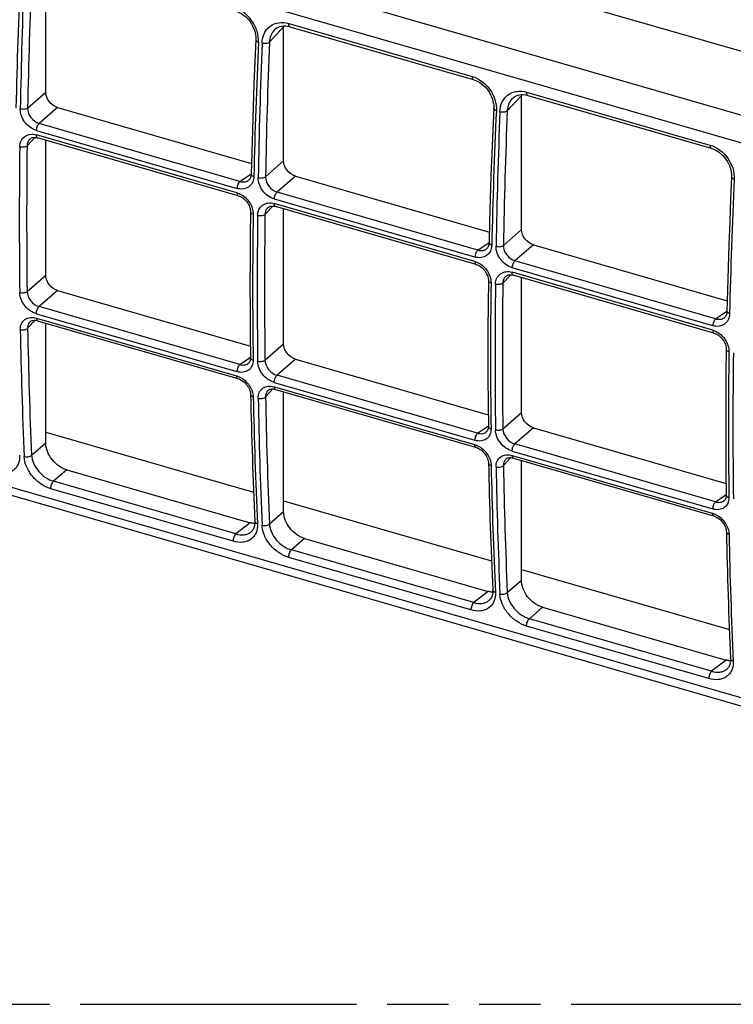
# Model space of a CAD drawing. Header units: millimetres. Extents: x 0 to 210, y 0 to 297.
# Tile 16 of 20: x 95 to 117, y 208 to 239. Entities that reach past the tile are written whole.
import ezdxf

# ---------------------------------------------------------------- set-up
doc = ezdxf.new("R2010")
doc.units = ezdxf.units.MM
doc.header["$LTSCALE"] = 19.36
doc.linetypes.add('PHANTOM', pattern=[0.8, 0.45, -0.05, 0.1, -0.05, 0.1, -0.05])
doc.layers.get('0').update_dxf_attribs({"linetype": 'CONTINUOUS'})
doc.layers.add('DEFAULT_3', color=7, linetype='PHANTOM')

msp = doc.modelspace()

# ---------------------------------------------------------------- linework, layer by layer
at = {"color": 7, "linetype": 'CONTINUOUS'}
for p, q in [((141.1643, 230.8957), (59.7523, 254.3973)), ((95.5028, 236.4602), (95.5028, 240.6869)), ((102.709, 238.4132), (102.7079, 238.412)), ((103.0083, 234.2935), (103.0083, 238.5202)), ((103.207, 238.5248), (108.9929, 236.8546)), ((110.2145, 236.2465), (110.2134, 236.2453)), ((110.5138, 232.1269), (110.5138, 236.3536)), ((110.7125, 236.3582), (116.4983, 234.6879)), ((95.8776, 235.9772), (101.9949, 234.2113)), ((109.6384, 235.9466), (109.6384, 235.947)), ((94.9923, 234.9699), (94.9923, 234.9699)), ((101.575, 233.191), (95.2459, 235.018)), ((95.5028, 230.6869), (95.5028, 234.9439)), ((58.0154, 234.2483), (139.4273, 210.7467)), ((101.8945, 233.6739), (101.8946, 233.674)), ((103.3831, 233.8106), (109.5004, 232.0447)), ((117.1439, 233.78), (117.1439, 233.7803)), ((102.4978, 232.8032), (102.4978, 232.8032)), ((109.0804, 231.0244), (102.7514, 232.8514)), ((103.0083, 228.5202), (103.0083, 232.7772)), ((109.4, 231.5073), (109.4001, 231.5073)), ((110.8886, 231.6439), (117.0058, 229.878)), ((110.0033, 230.6366), (110.0032, 230.6366)), ((116.5859, 228.8577), (110.2569, 230.6848)), ((110.5138, 226.3536), (110.5138, 230.6106)), ((95.8776, 230.2039), (101.9605, 228.4479)), ((116.9055, 229.3406), (116.9055, 229.3407)), ((95.001, 229.2059), (95.0009, 229.2059)), ((95.2481, 229.247), (101.5592, 227.4252)), ((95.5028, 225.3994), (95.5028, 229.1735)), ((103.3831, 228.0373), (109.466, 226.2813)), ((101.8866, 227.8952), (101.8867, 227.8952)), ((101.9682, 226.921), (101.9682, 226.9209)), ((102.5065, 227.0393), (102.5064, 227.0392)), ((102.7535, 227.0804), (109.0647, 225.2585)), ((103.0083, 223.2328), (103.0083, 227.0068)), ((110.8886, 225.8706), (116.9714, 224.1147)), ((95.5028, 225.7294), (102.0624, 223.8358)), ((109.3921, 225.7285), (109.3921, 225.7286)), ((110.259, 224.9137), (116.5702, 223.0919)), ((109.4737, 224.7543), (109.4737, 224.7542)), ((110.0119, 224.8726), (110.0119, 224.8726)), ((110.5138, 221.0662), (110.5138, 224.8402)), ((96.166, 224.545), (101.9582, 222.8729)), ((103.0083, 223.5628), (109.5678, 221.6692)), ((116.8976, 223.5619), (116.8976, 223.5619)), ((102.1021, 222.9111), (102.1021, 222.9111)), ((101.972, 222.5787), (101.9725, 222.5792)), ((116.9792, 222.5877), (116.9792, 222.5876)), ((103.6714, 222.3783), (109.4636, 220.7063)), ((110.5138, 221.3961), (117.0733, 219.5025)), ((109.6076, 220.7444), (109.6076, 220.7445)), ((109.4774, 220.4121), (109.478, 220.4125)), ((111.1769, 220.2117), (116.9691, 218.5396)), ((117.113, 218.5778), (117.113, 218.5778)), ((116.9829, 218.2454), (116.9835, 218.2459))]:
    msp.add_line(p, q, dxfattribs=at)
at = {"color": 9, "linetype": 'CONTINUOUS'}
for p, q in [((139.589, 229.3407), (58.1771, 252.8423)), ((139.2802, 228.5484), (57.8683, 252.05)), ((103.1702, 238.6253), (108.9561, 236.9551)), ((103.0083, 238.5202), (102.56, 238.0355)), ((94.9328, 235.9577), (95.5028, 236.4602)), ((110.6757, 236.4587), (116.4615, 234.7885)), ((110.5138, 236.3536), (110.0654, 235.8689)), ((95.8776, 235.9773), (95.2986, 235.4669)), ((95.211, 235.2512), (101.5404, 233.4241)), ((101.628, 233.6398), (95.2986, 235.4669)), ((95.1629, 235.032), (94.9147, 234.7636)), ((101.5378, 233.2831), (95.2089, 235.1102)), ((102.4382, 233.7911), (103.0083, 234.2935)), ((101.628, 233.6398), (101.9871, 233.8864)), ((103.3831, 233.8106), (102.8041, 233.3003)), ((109.1335, 231.4732), (102.8041, 233.3003)), ((109.0459, 231.2574), (102.7165, 233.0846)), ((102.6684, 232.8653), (102.4202, 232.5969)), ((109.0433, 231.1165), (102.7143, 232.9435)), ((109.9437, 231.6244), (110.5138, 232.1269)), ((109.1335, 231.4732), (109.4926, 231.7197)), ((110.8885, 231.644), (110.3096, 231.1336)), ((116.639, 229.3065), (110.3096, 231.1336)), ((116.5513, 229.0908), (110.2219, 230.9179)), ((94.9147, 230.1684), (95.5028, 230.6869)), ((110.1739, 230.6987), (109.9256, 230.4303)), ((116.5488, 228.9498), (110.2198, 230.7769)), ((95.8776, 230.2039), (95.2965, 229.6917)), ((73.5238, 230.0307), (123.6247, 215.5679)), ((101.6255, 227.8647), (95.2965, 229.6917)), ((95.1654, 229.2613), (94.9328, 229.0098)), ((95.2089, 229.4676), (101.5378, 227.6405)), ((95.211, 229.3307), (101.5221, 227.5088)), ((116.639, 229.3065), (116.9981, 229.5531)), ((102.4202, 228.0018), (103.0083, 228.5202)), ((101.6255, 227.8647), (101.9648, 228.0978)), ((103.3831, 228.0373), (102.802, 227.5251)), ((109.131, 225.6981), (102.802, 227.5251)), ((102.6709, 227.0947), (102.4382, 226.8432)), ((102.7143, 227.3009), (109.0433, 225.4739)), ((102.7165, 227.164), (109.0276, 225.3422)), ((109.9256, 225.8352), (110.5138, 226.3536)), ((109.131, 225.6981), (109.4703, 225.9311)), ((110.8885, 225.8706), (110.3075, 225.3584)), ((95.0545, 225.0042), (95.5028, 225.3994)), ((116.6364, 223.5314), (110.3075, 225.3584)), ((110.1764, 224.928), (109.9437, 224.6765)), ((110.2198, 225.1343), (116.5488, 223.3073)), ((110.2219, 224.9974), (116.5331, 223.1755)), ((96.1659, 224.545), (95.7521, 224.1803)), ((101.5028, 222.5202), (95.7521, 224.1803)), ((101.4155, 222.2881), (95.6648, 223.9482)), ((116.6364, 223.5314), (116.9758, 223.7645)), ((102.56, 222.8376), (103.0083, 223.2328)), ((101.9579, 222.873), (101.5028, 222.5202)), ((103.6713, 222.3784), (103.2576, 222.0137)), ((109.0083, 220.3536), (103.2576, 222.0137)), ((108.9209, 220.1215), (103.1702, 221.7816)), ((110.0654, 220.6709), (110.5138, 221.0662)), ((109.4633, 220.7064), (109.0083, 220.3536)), ((111.1768, 220.2117), (110.7631, 219.847)), ((116.5138, 218.187), (110.7631, 219.847)), ((116.4264, 217.9548), (110.6757, 219.6149)), ((116.9688, 218.5397), (116.5138, 218.187))]:
    msp.add_line(p, q, dxfattribs=at)
at = {"color": 7, "linetype": 'CONTINUOUS'}
for points in [[(101.4875, 239.0213), (101.5058, 239.0157), (101.5676, 238.9929), (101.6291, 238.9639), (101.6895, 238.9288), (101.7483, 238.888), (101.8047, 238.8419), (101.8581, 238.7908), (101.9081, 238.7354), (101.954, 238.676), (101.9955, 238.6133), (102.032, 238.5479), (102.0633, 238.4805), (102.0891, 238.4118), (102.1092, 238.3424), (102.1233, 238.2732), (102.1314, 238.2047), (102.1335, 238.1378), (102.1328, 238.1136)], [(102.7081, 238.4121), (102.7132, 238.4177), (102.7531, 238.4545), (102.7972, 238.4855), (102.8452, 238.5108), (102.897, 238.5299), (102.952, 238.5428), (103.0097, 238.5492), (103.0693, 238.549), (103.1298, 238.5423), (103.1905, 238.5295), (103.2071, 238.5249)], [(102.1328, 238.1136), (102.1024, 237.4339), (102.0728, 236.7085), (102.0463, 235.9852), (102.023, 235.264), (102.0028, 234.545), (101.9868, 233.8716)], [(108.993, 236.8546), (109.0147, 236.848), (109.0764, 236.8249), (109.1377, 236.7956), (109.198, 236.7603), (109.2565, 236.7193), (109.3127, 236.6729), (109.366, 236.6217), (109.4158, 236.566), (109.4615, 236.5065), (109.5028, 236.4436), (109.5391, 236.3781), (109.5702, 236.3106), (109.5957, 236.2418), (109.6155, 236.1723), (109.6294, 236.1029), (109.6372, 236.0344), (109.639, 235.9675), (109.6383, 235.947)], [(110.2136, 236.2455), (110.2187, 236.251), (110.2586, 236.2878), (110.3026, 236.3189), (110.3507, 236.3441), (110.4025, 236.3633), (110.4575, 236.3761), (110.5152, 236.3825), (110.5747, 236.3823), (110.6353, 236.3757), (110.6959, 236.3628), (110.7126, 236.3582)], [(109.6384, 235.9466), (109.6077, 235.2633), (109.5781, 234.5379), (109.5517, 233.8146), (109.5284, 233.0935), (109.5082, 232.3745), (109.4923, 231.705)], [(94.9924, 234.9697), (95.007, 234.9839), (95.031, 235.0014), (95.0579, 235.0152), (95.0885, 235.0252), (95.1226, 235.0311), (95.16, 235.0322), (95.2, 235.0284), (95.246, 235.0181)], [(116.4985, 234.688), (116.5202, 234.6813), (116.5819, 234.6582), (116.6432, 234.6289), (116.7035, 234.5936), (116.762, 234.5526), (116.8182, 234.5063), (116.8715, 234.4551), (116.9213, 234.3994), (116.967, 234.3398), (117.0082, 234.277), (117.0446, 234.2115), (117.0757, 234.144), (117.1012, 234.0751), (117.121, 234.0057), (117.1348, 233.9363), (117.1426, 233.8678), (117.1444, 233.8008), (117.1438, 233.7803)], [(101.9866, 233.872), (101.9841, 233.8371), (101.9778, 233.8022), (101.968, 233.7706), (101.9552, 233.7425), (101.9397, 233.7181), (101.9218, 233.6969), (101.9012, 233.6789), (101.8945, 233.6741)], [(117.1439, 233.78), (117.1132, 233.0967), (117.0836, 232.3713), (117.0571, 231.648), (117.0338, 230.9268), (117.0137, 230.2078), (116.9977, 229.5384)], [(101.575, 233.1911), (101.6065, 233.1806), (101.6437, 233.1647), (101.6809, 233.1449), (101.7176, 233.1214), (101.7531, 233.0944), (101.7871, 233.0642), (101.8192, 233.031), (101.8488, 232.9954), (101.8756, 232.9576), (101.8994, 232.9182), (101.9198, 232.8776), (101.9365, 232.8365), (101.9495, 232.7953), (101.9585, 232.7546), (101.9636, 232.7151), (101.965, 232.6778)], [(101.965, 232.6778), (101.956, 231.9355), (101.9502, 231.1494), (101.9482, 230.3663), (101.9502, 229.5862), (101.956, 228.8091), (101.9651, 228.0773)], [(102.4979, 232.8031), (102.5125, 232.8172), (102.5364, 232.8348), (102.5634, 232.8485), (102.594, 232.8586), (102.6281, 232.8644), (102.6655, 232.8656), (102.7055, 232.8617), (102.7514, 232.8515)], [(109.4921, 231.7053), (109.4896, 231.6707), (109.4837, 231.6373), (109.4745, 231.6067), (109.4626, 231.5794), (109.448, 231.5553), (109.4311, 231.5344), (109.4118, 231.5163), (109.3999, 231.5074)], [(109.0805, 231.0244), (109.112, 231.014), (109.1492, 230.9981), (109.1864, 230.9783), (109.2231, 230.9548), (109.2586, 230.9278), (109.2926, 230.8975), (109.3246, 230.8644), (109.3543, 230.8287), (109.3811, 230.791), (109.4049, 230.7515), (109.4253, 230.711), (109.442, 230.6698), (109.455, 230.6286), (109.464, 230.588), (109.4691, 230.5485), (109.4704, 230.5111)], [(109.4704, 230.5111), (109.4615, 229.7688), (109.4557, 228.9828), (109.4537, 228.1997), (109.4556, 227.4195), (109.4615, 226.6425), (109.4706, 225.9106)], [(110.0034, 230.6364), (110.018, 230.6506), (110.0419, 230.6682), (110.0689, 230.6819), (110.0995, 230.6919), (110.1336, 230.6978), (110.171, 230.699), (110.211, 230.6951), (110.2569, 230.6848)], [(95.001, 229.2058), (95.0223, 229.2249), (95.0449, 229.2391), (95.0709, 229.2502), (95.1008, 229.2579), (95.1342, 229.2617), (95.1707, 229.2612), (95.2096, 229.2562), (95.2481, 229.2471)], [(116.9976, 229.5387), (116.9951, 229.504), (116.9892, 229.4706), (116.98, 229.44), (116.968, 229.4127), (116.9535, 229.3887), (116.9366, 229.3677), (116.9173, 229.3496), (116.9054, 229.3407)], [(116.5859, 228.8578), (116.6175, 228.8473), (116.6547, 228.8314), (116.6919, 228.8116), (116.7285, 228.7881), (116.7641, 228.7611), (116.7981, 228.7309), (116.8301, 228.6977), (116.8597, 228.6621), (116.8866, 228.6243), (116.9104, 228.5849), (116.9307, 228.5443), (116.9475, 228.5032), (116.9604, 228.462), (116.9695, 228.4213), (116.9746, 228.3818), (116.9759, 228.3445)], [(116.9759, 228.3445), (116.967, 227.6022), (116.9611, 226.8161), (116.9592, 226.033), (116.9611, 225.2529), (116.9669, 224.4758), (116.976, 223.744)], [(101.965, 228.0777), (101.9636, 228.043), (101.9585, 228.0099), (101.9501, 227.9805), (101.939, 227.955), (101.9254, 227.9332), (101.9096, 227.9146), (101.8914, 227.8988), (101.8866, 227.8954)], [(101.5593, 227.4252), (101.5947, 227.4133), (101.6328, 227.397), (101.6711, 227.3767), (101.709, 227.3527), (101.7459, 227.3251), (101.7813, 227.2944), (101.8147, 227.2609), (101.8455, 227.2251), (101.8734, 227.1874), (101.8981, 227.1484), (101.9193, 227.1087), (101.9368, 227.0686), (101.9505, 227.0289), (101.9603, 226.9899), (101.9662, 226.9525), (101.9682, 226.921)], [(102.5065, 227.0391), (102.5277, 227.0583), (102.5504, 227.0725), (102.5764, 227.0835), (102.6063, 227.0912), (102.6397, 227.0951), (102.6762, 227.0946), (102.7151, 227.0896), (102.7535, 227.0804)], [(109.4704, 225.911), (109.4691, 225.8764), (109.464, 225.8433), (109.4556, 225.8138), (109.4445, 225.7884), (109.4309, 225.7666), (109.4151, 225.748), (109.3969, 225.7322), (109.392, 225.7287)], [(109.0648, 225.2585), (109.1002, 225.2467), (109.1383, 225.2303), (109.1766, 225.21), (109.2145, 225.186), (109.2514, 225.1585), (109.2868, 225.1277), (109.3202, 225.0943), (109.351, 225.0585), (109.3789, 225.0208), (109.4036, 224.9818), (109.4248, 224.942), (109.4423, 224.902), (109.456, 224.8622), (109.4657, 224.8233), (109.4716, 224.7859), (109.4737, 224.7543)], [(110.012, 224.8725), (110.0332, 224.8916), (110.0559, 224.9058), (110.0819, 224.9169), (110.1117, 224.9246), (110.1451, 224.9284), (110.1817, 224.928), (110.2205, 224.9229), (110.259, 224.9138)], [(116.9759, 223.7444), (116.9746, 223.7097), (116.9695, 223.6766), (116.9611, 223.6472), (116.95, 223.6217), (116.9364, 223.5999), (116.9206, 223.5814), (116.9023, 223.5655), (116.8975, 223.5621)], [(116.5702, 223.0919), (116.6056, 223.08), (116.6437, 223.0637), (116.6821, 223.0434), (116.72, 223.0194), (116.7569, 222.9918), (116.7923, 222.9611), (116.8256, 222.9276), (116.8565, 222.8918), (116.8844, 222.8541), (116.9091, 222.8152), (116.9303, 222.7754), (116.9478, 222.7353), (116.9615, 222.6956), (116.9712, 222.6567), (116.9771, 222.6193), (116.9792, 222.5877)], [(102.1021, 222.9111), (102.1027, 222.891), (102.1006, 222.8351), (102.0926, 222.7815), (102.0788, 222.7311), (102.0593, 222.685), (102.034, 222.6432), (102.0027, 222.6059), (101.972, 222.5787)], [(109.6076, 220.7445), (109.6082, 220.7244), (109.606, 220.6684), (109.5981, 220.6148), (109.5843, 220.5645), (109.5648, 220.5184), (109.5395, 220.4766), (109.5082, 220.4393), (109.4775, 220.4121)], [(117.1131, 218.5778), (117.1137, 218.5577), (117.1115, 218.5018), (117.1036, 218.4482), (117.0898, 218.3979), (117.0703, 218.3517), (117.045, 218.3099), (117.0137, 218.2726), (116.9829, 218.2454)]]:
    msp.add_lwpolyline(points, dxfattribs=at)
at = {"color": 9, "linetype": 'CONTINUOUS'}
for centre, radius, start, end in [((264.8906, 232.2234), 170.3673, 177.312549, 178.740599), ((297.9854, 232.225), 203.3181, 177.757924, 178.956288), ((299.916, 232.2032), 205.0176, 177.764, 178.950695), ((272.404, 230.0565), 170.3752, 177.312586, 178.740569), ((305.4909, 230.0584), 203.3181, 177.757925, 178.956288), ((307.4215, 230.0366), 205.0176, 177.764, 178.950695), ((279.9016, 227.8901), 170.3673, 177.312549, 178.740599), ((312.9963, 227.8917), 203.3181, 177.757925, 178.956288), ((314.927, 227.87), 205.0176, 177.764, 178.950695), ((283.9879, 232.4317), 189.319, 179.302769, 180.697231), ((283.9695, 232.466), 189.0688, 179.303723, 180.696277), ((287.4071, 225.7235), 170.3673, 177.312549, 178.740599), ((258.0571, 230.3055), 156.0258, 179.153982, 180.846018), ((291.4934, 230.2651), 189.319, 179.302769, 180.697231), ((291.475, 230.2994), 189.0688, 179.303723, 180.696277), ((265.5625, 228.1389), 156.0258, 179.153982, 180.846018), ((298.9988, 228.0984), 189.319, 179.302769, 180.697231), ((298.9805, 228.1327), 189.0688, 179.303723, 180.696277), ((265.3827, 232.1503), 170.7113, 181.06731, 182.414315), ((267.4404, 232.2473), 172.538, 181.075164, 182.405958), ((273.068, 225.9722), 156.0258, 179.153982, 180.846018), ((306.5043, 225.9318), 189.319, 179.302769, 180.697231), ((257.7405, 230.0376), 155.7217, 181.173988, 182.650791), ((272.8881, 229.9836), 170.7113, 181.06731, 182.414315), ((274.9459, 230.0807), 172.538, 181.075164, 182.405958), ((265.246, 227.871), 155.7217, 181.173988, 182.650791), ((280.3936, 227.817), 170.7113, 181.06731, 182.414315), ((282.4514, 227.914), 172.538, 181.075164, 182.405958), ((272.7515, 225.7043), 155.7217, 181.173988, 182.650791)]:
    msp.add_arc(centre, radius, start, end, dxfattribs=at)
at = {"color": 7, "linetype": 'CONTINUOUS'}
for centre, radius, start, end in [((103.6601, 238.5202), 0.6518, 177.43049, 180.00701), ((111.1656, 236.3536), 0.6518, 177.43049, 180.00701), ((257.5964, 230.1102), 155.6609, 181.174002, 182.650795), ((265.1019, 227.9435), 155.6609, 181.174002, 182.650795), ((102.1432, 223.4725), 0.6266, 264.87698, 266.1515), ((272.6073, 225.7769), 155.6609, 181.174002, 182.650795), ((109.6487, 221.3059), 0.6266, 264.87698, 266.1515), ((117.1542, 219.1392), 0.6266, 264.87698, 266.1515)]:
    msp.add_arc(centre, radius, start, end, dxfattribs=at)
at = {"color": 9, "linetype": 'CONTINUOUS'}
for points, knots in [([(102.2162, 238.0449), (102.2215, 238.1587), (102.1858, 238.3961), (102.0251, 238.7188), (101.7744, 238.9789), (101.5605, 239.09), (101.4506, 239.1218)], [0, 0, 0, 0, 0.242616, 0.4992925, 0.7564573, 1, 1, 1, 1]), ([(102.3284, 238.0125), (102.3324, 238.1168), (102.368, 238.2724), (102.4769, 238.4445), (102.6193, 238.5802), (102.8621, 238.6755), (103.0698, 238.6543), (103.1702, 238.6253)], [0, 0, 0, 0, 0.2584829, 0.3808928, 0.500633, 0.7409638, 1, 1, 1, 1]), ([(103.2071, 238.5249), (103.1932, 238.5289), (103.1768, 238.5536), (103.1702, 238.5896), (103.1696, 238.6129), (103.1702, 238.6253)], [0, 0, 0, 0, 0.3871669, 0.6661944, 1, 1, 1, 1]), ([(102.7079, 238.412), (102.6632, 238.3632), (102.5905, 238.243), (102.5636, 238.1061), (102.56, 238.0355)], [0, 0, 0, 0, 0.483522, 1, 1, 1, 1]), ([(102.1328, 238.1133), (102.1323, 238.0986), (102.1502, 238.0749), (102.1824, 238.0566), (102.2042, 238.0484), (102.2162, 238.0449)], [0, 0, 0, 0, 0.3903582, 0.6685226, 1, 1, 1, 1]), ([(102.3284, 238.0125), (102.3704, 238.0005), (102.4361, 237.9958), (102.5143, 238.0102), (102.5479, 238.0254), (102.56, 238.0355)], [0, 0, 0, 0, 0.5492293, 0.8023354, 1, 1, 1, 1]), ([(108.9561, 236.9551), (108.9555, 236.9426), (108.9561, 236.9194), (108.9626, 236.8833), (108.979, 236.8587), (108.9929, 236.8547)], [0, 0, 0, 0, 0.3338057, 0.6128332, 1, 1, 1, 1]), ([(108.9561, 236.9551), (109.1788, 236.8903), (109.5751, 236.5835), (109.7317, 236.1094), (109.7216, 235.8782)], [0, 0, 0, 0, 0.5005848, 1, 1, 1, 1]), ([(109.8338, 235.8458), (109.8379, 235.9501), (109.8735, 236.1057), (109.9824, 236.2778), (110.1247, 236.4136), (110.3676, 236.5088), (110.5753, 236.4877), (110.6757, 236.4587)], [0, 0, 0, 0, 0.2584829, 0.3808928, 0.500633, 0.7409638, 1, 1, 1, 1]), ([(110.7125, 236.3583), (110.6986, 236.3623), (110.6823, 236.3869), (110.6757, 236.423), (110.6751, 236.4462), (110.6757, 236.4587)], [0, 0, 0, 0, 0.3871669, 0.6661944, 1, 1, 1, 1]), ([(110.2134, 236.2453), (110.1687, 236.1966), (110.0959, 236.0763), (110.0691, 235.9395), (110.0654, 235.8689)], [0, 0, 0, 0, 0.483522, 1, 1, 1, 1]), ([(95.211, 235.2512), (95.0676, 235.2926), (94.8128, 235.4827), (94.6983, 235.7813), (94.701, 235.9285)], [0, 0, 0, 0, 0.503393, 1, 1, 1, 1]), ([(94.9328, 235.9577), (94.9208, 235.9468), (94.8875, 235.9297), (94.8091, 235.9126), (94.7429, 235.9165), (94.701, 235.9285)], [0, 0, 0, 0, 0.2014663, 0.4549118, 1, 1, 1, 1]), ([(94.9328, 235.9577), (94.9312, 235.8514), (95.0136, 235.6365), (95.1957, 235.498), (95.2986, 235.4669)], [0, 0, 0, 0, 0.4972422, 1, 1, 1, 1]), ([(109.7216, 235.8782), (109.7097, 235.8817), (109.6879, 235.89), (109.6558, 235.9083), (109.6377, 235.932), (109.6384, 235.9466)], [0, 0, 0, 0, 0.3313513, 0.6100719, 1, 1, 1, 1]), ([(109.8338, 235.8459), (109.8759, 235.8339), (109.9415, 235.8292), (110.0198, 235.8436), (110.0534, 235.8588), (110.0654, 235.8689)], [0, 0, 0, 0, 0.5492293, 0.8023354, 1, 1, 1, 1]), ([(95.211, 235.2512), (95.2117, 235.2938), (95.2264, 235.3571), (95.262, 235.4279), (95.2857, 235.4569), (95.2986, 235.4669)], [0, 0, 0, 0, 0.5377429, 0.7939182, 1, 1, 1, 1]), ([(94.6829, 234.7355), (94.6841, 234.8), (94.7093, 234.9265), (94.8317, 235.0759), (95.0145, 235.1432), (95.145, 235.1286), (95.2089, 235.1102)], [0, 0, 0, 0, 0.2567044, 0.4944462, 0.73555, 1, 1, 1, 1]), ([(94.9923, 234.9698), (94.9679, 234.9434), (94.9286, 234.8774), (94.9157, 234.8023), (94.9147, 234.7636)], [0, 0, 0, 0, 0.4815164, 1, 1, 1, 1]), ([(95.246, 235.0181), (95.2399, 235.0199), (95.2239, 235.031), (95.2106, 235.065), (95.2086, 235.0936), (95.2089, 235.1102)], [0, 0, 0, 0, 0.1794978, 0.5269361, 1, 1, 1, 1]), ([(94.9147, 234.7636), (94.9028, 234.7524), (94.8694, 234.7351), (94.7912, 234.7169), (94.7248, 234.7206), (94.6829, 234.7326)], [0, 0, 0, 0, 0.2030744, 0.4560154, 1, 1, 1, 1]), ([(116.4615, 234.7885), (116.461, 234.776), (116.4616, 234.7528), (116.4681, 234.7167), (116.4845, 234.6921), (116.4984, 234.688)], [0, 0, 0, 0, 0.3338057, 0.6128332, 1, 1, 1, 1]), ([(116.4615, 234.7885), (116.6843, 234.7236), (117.0805, 234.4168), (117.2372, 233.9428), (117.2271, 233.7116)], [0, 0, 0, 0, 0.5005848, 1, 1, 1, 1]), ([(102.0699, 233.8013), (102.0685, 233.7361), (102.0426, 233.6088), (101.9191, 233.4584), (101.7354, 233.391), (101.6045, 233.4056), (101.5404, 233.4241)], [0, 0, 0, 0, 0.257599, 0.4955845, 0.7363229, 1, 1, 1, 1]), ([(101.628, 233.6398), (101.6151, 233.6298), (101.5914, 233.6008), (101.5558, 233.5299), (101.5411, 233.4667), (101.5404, 233.4241)], [0, 0, 0, 0, 0.2060819, 0.4622572, 1, 1, 1, 1]), ([(101.628, 233.6398), (101.6743, 233.627), (101.7682, 233.617), (101.8584, 233.6492), (101.8945, 233.6739)], [0, 0, 0, 0, 0.5226382, 1, 1, 1, 1]), ([(101.9868, 233.8716), (101.9866, 233.8645), (101.9927, 233.8437), (102.0237, 233.8181), (102.0528, 233.8062), (102.0699, 233.8013)], [0, 0, 0, 0, 0.1851039, 0.5358357, 1, 1, 1, 1]), ([(102.7165, 233.0846), (102.5731, 233.126), (102.3183, 233.316), (102.2038, 233.6146), (102.2065, 233.7618)], [0, 0, 0, 0, 0.5034018, 1, 1, 1, 1]), ([(102.2065, 233.7618), (102.2484, 233.7498), (102.3146, 233.7459), (102.3928, 233.7633), (102.4263, 233.7801), (102.4382, 233.7911)], [0, 0, 0, 0, 0.5451699, 0.7980039, 1, 1, 1, 1]), ([(102.4382, 233.7911), (102.4367, 233.6848), (102.5191, 233.4698), (102.7012, 233.3313), (102.8041, 233.3003)], [0, 0, 0, 0, 0.4972403, 1, 1, 1, 1]), ([(117.2271, 233.7116), (117.2151, 233.7151), (117.1934, 233.7234), (117.1613, 233.7416), (117.1432, 233.7653), (117.1439, 233.78)], [0, 0, 0, 0, 0.3313513, 0.6100719, 1, 1, 1, 1]), ([(102.7165, 233.0846), (102.7172, 233.1272), (102.7319, 233.1904), (102.7675, 233.2613), (102.7912, 233.2903), (102.8041, 233.3003)], [0, 0, 0, 0, 0.5377428, 0.7939181, 1, 1, 1, 1]), ([(101.5378, 233.2831), (101.5376, 233.2716), (101.5387, 233.2394), (101.5533, 233.1974), (101.5749, 233.1911)], [0, 0, 0, 0, 0.3383981, 1, 1, 1, 1]), ([(101.5378, 233.2831), (101.5464, 233.2807), (101.5808, 233.2698), (101.6142, 233.2559), (101.6387, 233.2438)], [0, 0, 0, 0, 0.245756, 1, 1, 1, 1]), ([(101.6387, 233.2438), (101.7582, 233.185), (101.9599, 232.9994), (102.0494, 232.7371), (102.0483, 232.6093)], [0, 0, 0, 0, 0.5102378, 1, 1, 1, 1]), ([(102.1884, 232.5689), (102.1895, 232.6334), (102.2148, 232.7598), (102.3372, 232.9093), (102.52, 232.9765), (102.6505, 232.9619), (102.7143, 232.9435)], [0, 0, 0, 0, 0.2567044, 0.4944462, 0.73555, 1, 1, 1, 1]), ([(102.4978, 232.8032), (102.4734, 232.7768), (102.434, 232.7107), (102.4212, 232.6356), (102.4202, 232.5969)], [0, 0, 0, 0, 0.4815164, 1, 1, 1, 1]), ([(102.7514, 232.8515), (102.7454, 232.8532), (102.7294, 232.8643), (102.7161, 232.8983), (102.7141, 232.927), (102.7143, 232.9435)], [0, 0, 0, 0, 0.1794978, 0.5269361, 1, 1, 1, 1]), ([(101.9649, 232.6773), (101.9649, 232.6701), (101.9712, 232.6492), (102.0018, 232.6231), (102.0311, 232.6114), (102.0482, 232.6064)], [0, 0, 0, 0, 0.1875837, 0.5379669, 1, 1, 1, 1]), ([(102.4202, 232.5969), (102.4083, 232.5858), (102.3748, 232.5684), (102.2966, 232.5502), (102.2303, 232.5539), (102.1884, 232.566)], [0, 0, 0, 0, 0.2030744, 0.4560154, 1, 1, 1, 1]), ([(109.5754, 231.6346), (109.574, 231.5695), (109.5481, 231.4421), (109.4246, 231.2918), (109.2409, 231.2243), (109.1099, 231.2389), (109.0459, 231.2574)], [0, 0, 0, 0, 0.2576044, 0.4955925, 0.73633, 1, 1, 1, 1]), ([(109.1335, 231.4732), (109.1206, 231.4631), (109.0969, 231.4342), (109.0613, 231.3633), (109.0466, 231.3001), (109.0459, 231.2574)], [0, 0, 0, 0, 0.2060819, 0.4622572, 1, 1, 1, 1]), ([(109.1335, 231.4732), (109.1797, 231.4604), (109.2736, 231.4504), (109.3639, 231.4825), (109.4, 231.5073)], [0, 0, 0, 0, 0.522652, 1, 1, 1, 1]), ([(109.5754, 231.6346), (109.5635, 231.6381), (109.5298, 231.6498), (109.4918, 231.68), (109.4921, 231.705)], [0, 0, 0, 0, 0.3312055, 1, 1, 1, 1]), ([(110.2219, 230.9179), (110.0785, 230.9593), (109.8237, 231.1494), (109.7093, 231.448), (109.7119, 231.5952)], [0, 0, 0, 0, 0.5034018, 1, 1, 1, 1]), ([(109.7119, 231.5952), (109.7539, 231.5832), (109.8201, 231.5792), (109.8983, 231.5966), (109.9318, 231.6135), (109.9437, 231.6244)], [0, 0, 0, 0, 0.5451699, 0.7980039, 1, 1, 1, 1]), ([(109.9437, 231.6244), (109.9421, 231.5181), (110.0246, 231.3032), (110.2067, 231.1647), (110.3096, 231.1336)], [0, 0, 0, 0, 0.4972403, 1, 1, 1, 1]), ([(110.2219, 230.9179), (110.2227, 230.9606), (110.2374, 231.0238), (110.273, 231.0946), (110.2967, 231.1236), (110.3096, 231.1336)], [0, 0, 0, 0, 0.5377428, 0.7939181, 1, 1, 1, 1]), ([(109.0433, 231.1165), (109.0431, 231.105), (109.0441, 231.0728), (109.0588, 231.0307), (109.0804, 231.0244)], [0, 0, 0, 0, 0.3383981, 1, 1, 1, 1]), ([(109.0433, 231.1165), (109.0518, 231.114), (109.0863, 231.1032), (109.1197, 231.0892), (109.1442, 231.0772)], [0, 0, 0, 0, 0.245756, 1, 1, 1, 1]), ([(109.1442, 231.0772), (109.2636, 231.0184), (109.4654, 230.8327), (109.5549, 230.5705), (109.5537, 230.4427)], [0, 0, 0, 0, 0.5102378, 1, 1, 1, 1]), ([(109.4704, 230.5107), (109.4704, 230.5035), (109.4767, 230.4826), (109.5073, 230.4564), (109.5366, 230.4448), (109.5537, 230.4398)], [0, 0, 0, 0, 0.1875837, 0.5379669, 1, 1, 1, 1]), ([(109.6939, 230.4022), (109.695, 230.4667), (109.7203, 230.5932), (109.8427, 230.7426), (110.0255, 230.8099), (110.1559, 230.7953), (110.2198, 230.7769)], [0, 0, 0, 0, 0.2567044, 0.4944462, 0.73555, 1, 1, 1, 1]), ([(110.0032, 230.6366), (109.9788, 230.6102), (109.9395, 230.5441), (109.9267, 230.469), (109.9256, 230.4303)], [0, 0, 0, 0, 0.4815164, 1, 1, 1, 1]), ([(110.2569, 230.6848), (110.2509, 230.6866), (110.2349, 230.6977), (110.2216, 230.7317), (110.2195, 230.7603), (110.2198, 230.7769)], [0, 0, 0, 0, 0.1794978, 0.5269361, 1, 1, 1, 1]), ([(109.9256, 230.4303), (109.9138, 230.4192), (109.8803, 230.4018), (109.8021, 230.3836), (109.7358, 230.3873), (109.6938, 230.3993)], [0, 0, 0, 0, 0.2030744, 0.4560154, 1, 1, 1, 1]), ([(94.9147, 230.1684), (94.903, 230.1565), (94.87, 230.1369), (94.7917, 230.1161), (94.7248, 230.1186), (94.6829, 230.1308)], [0, 0, 0, 0, 0.2067928, 0.4607449, 1, 1, 1, 1]), ([(95.2089, 229.4676), (95.1382, 229.488), (95, 229.5572), (94.7834, 229.7606), (94.6855, 229.9831), (94.6829, 230.128)], [0, 0, 0, 0, 0.2484783, 0.51046, 1, 1, 1, 1]), ([(94.9147, 230.1684), (94.9177, 230.0642), (95.0109, 229.8557), (95.193, 229.7229), (95.2965, 229.6917)], [0, 0, 0, 0, 0.4910442, 1, 1, 1, 1]), ([(95.2089, 229.4676), (95.2081, 229.5114), (95.2225, 229.5771), (95.2585, 229.6508), (95.2831, 229.6813), (95.2965, 229.6917)], [0, 0, 0, 0, 0.5340815, 0.7925712, 1, 1, 1, 1]), ([(94.701, 228.9704), (94.6998, 229.0328), (94.7201, 229.1559), (94.8386, 229.3018), (95.019, 229.3646), (95.1473, 229.3491), (95.211, 229.3307)], [0, 0, 0, 0, 0.2543124, 0.4885036, 0.7298985, 1, 1, 1, 1]), ([(95.2481, 229.2471), (95.2424, 229.2487), (95.2274, 229.2587), (95.214, 229.2894), (95.2113, 229.3156), (95.211, 229.3307)], [0, 0, 0, 0, 0.1831416, 0.5306666, 1, 1, 1, 1]), ([(117.0809, 229.468), (117.0795, 229.4028), (117.0536, 229.2755), (116.9301, 229.1251), (116.7464, 229.0577), (116.6154, 229.0723), (116.5513, 229.0908)], [0, 0, 0, 0, 0.2576044, 0.4955925, 0.73633, 1, 1, 1, 1]), ([(116.639, 229.3065), (116.6261, 229.2965), (116.6024, 229.2675), (116.5668, 229.1966), (116.5521, 229.1334), (116.5513, 229.0908)], [0, 0, 0, 0, 0.2060819, 0.4622572, 1, 1, 1, 1]), ([(116.639, 229.3065), (116.6852, 229.2938), (116.7791, 229.2837), (116.8694, 229.3159), (116.9055, 229.3406)], [0, 0, 0, 0, 0.522652, 1, 1, 1, 1]), ([(117.0809, 229.468), (117.069, 229.4714), (117.0353, 229.4831), (116.9973, 229.5134), (116.9976, 229.5384)], [0, 0, 0, 0, 0.3312055, 1, 1, 1, 1]), ([(94.701, 228.9704), (94.7428, 228.9583), (94.8099, 228.956), (94.8882, 228.9775), (94.9211, 228.9976), (94.9328, 229.0098)], [0, 0, 0, 0, 0.5380664, 0.7921255, 1, 1, 1, 1]), ([(95.0009, 229.2059), (94.978, 229.1811), (94.9416, 229.118), (94.9322, 229.0465), (94.9328, 229.0098)], [0, 0, 0, 0, 0.4790497, 1, 1, 1, 1]), ([(116.5488, 228.9498), (116.5486, 228.9383), (116.5496, 228.9061), (116.5643, 228.8641), (116.5859, 228.8578)], [0, 0, 0, 0, 0.3383981, 1, 1, 1, 1]), ([(116.5488, 228.9498), (116.5573, 228.9474), (116.5918, 228.9366), (116.6252, 228.9226), (116.6496, 228.9105)], [0, 0, 0, 0, 0.245756, 1, 1, 1, 1]), ([(116.6496, 228.9105), (116.7691, 228.8517), (116.9708, 228.6661), (117.0604, 228.4038), (117.0592, 228.276)], [0, 0, 0, 0, 0.5102378, 1, 1, 1, 1]), ([(116.9759, 228.3441), (116.9759, 228.3368), (116.9821, 228.3159), (117.0128, 228.2898), (117.0421, 228.2781), (117.0592, 228.2731)], [0, 0, 0, 0, 0.1875837, 0.5379669, 1, 1, 1, 1]), ([(101.9651, 228.0773), (101.9652, 228.0697), (101.9715, 228.0483), (102.0021, 228.0215), (102.0313, 228.0094), (102.0482, 228.0046)], [0, 0, 0, 0, 0.1943869, 0.5473349, 1, 1, 1, 1]), ([(101.6255, 227.8647), (101.612, 227.8543), (101.5875, 227.8238), (101.5515, 227.7501), (101.5371, 227.6844), (101.5378, 227.6405)], [0, 0, 0, 0, 0.2074288, 0.4659187, 1, 1, 1, 1]), ([(102.0483, 228.0018), (102.0488, 227.9392), (102.0278, 227.8161), (101.9095, 227.67), (101.7294, 227.6067), (101.6013, 227.6222), (101.5378, 227.6405)], [0, 0, 0, 0, 0.255047, 0.4896478, 0.7306495, 1, 1, 1, 1]), ([(101.6255, 227.8647), (101.6713, 227.8521), (101.7628, 227.8412), (101.8518, 227.8712), (101.8866, 227.8952)], [0, 0, 0, 0, 0.5293812, 1, 1, 1, 1]), ([(102.4202, 228.0018), (102.4085, 227.9898), (102.3755, 227.9702), (102.2971, 227.9495), (102.2302, 227.952), (102.1884, 227.9641)], [0, 0, 0, 0, 0.2067928, 0.4607449, 1, 1, 1, 1]), ([(102.7143, 227.3009), (102.6437, 227.3213), (102.5055, 227.3906), (102.2888, 227.594), (102.191, 227.8164), (102.1884, 227.9613)], [0, 0, 0, 0, 0.2484783, 0.51046, 1, 1, 1, 1]), ([(102.4202, 228.0018), (102.4232, 227.8975), (102.5164, 227.6891), (102.6984, 227.5563), (102.802, 227.5251)], [0, 0, 0, 0, 0.4910442, 1, 1, 1, 1]), ([(101.5221, 227.5088), (101.5307, 227.5064), (101.5653, 227.4955), (101.5989, 227.4816), (101.6235, 227.4697)], [0, 0, 0, 0, 0.2454488, 1, 1, 1, 1]), ([(101.5221, 227.5088), (101.5223, 227.4983), (101.5243, 227.4685), (101.5392, 227.431), (101.5592, 227.4252)], [0, 0, 0, 0, 0.3353907, 1, 1, 1, 1]), ([(101.6235, 227.4697), (101.7443, 227.4114), (101.9486, 227.2315), (102.0489, 226.9735), (102.0516, 226.8471)], [0, 0, 0, 0, 0.5147637, 1, 1, 1, 1]), ([(102.7143, 227.3009), (102.7136, 227.3447), (102.728, 227.4105), (102.764, 227.4842), (102.7885, 227.5147), (102.802, 227.5251)], [0, 0, 0, 0, 0.5340815, 0.7925712, 1, 1, 1, 1]), ([(102.2065, 226.8038), (102.2053, 226.8662), (102.2256, 226.9893), (102.3441, 227.1352), (102.5245, 227.198), (102.6528, 227.1824), (102.7165, 227.164)], [0, 0, 0, 0, 0.2543124, 0.4885036, 0.7298985, 1, 1, 1, 1]), ([(102.7535, 227.0804), (102.7479, 227.0821), (102.7329, 227.092), (102.7195, 227.1228), (102.7167, 227.149), (102.7165, 227.164)], [0, 0, 0, 0, 0.1831415, 0.5306666, 1, 1, 1, 1]), ([(101.9682, 226.9209), (101.9686, 226.9047), (101.9853, 226.879), (102.0183, 226.8587), (102.0398, 226.8505), (102.0516, 226.8471)], [0, 0, 0, 0, 0.4159128, 0.6864066, 1, 1, 1, 1]), ([(102.2065, 226.8038), (102.2483, 226.7916), (102.3154, 226.7894), (102.3937, 226.8109), (102.4266, 226.831), (102.4382, 226.8432)], [0, 0, 0, 0, 0.5380664, 0.7921255, 1, 1, 1, 1]), ([(102.5064, 227.0392), (102.4835, 227.0144), (102.4471, 226.9513), (102.4377, 226.8799), (102.4382, 226.8432)], [0, 0, 0, 0, 0.4790497, 1, 1, 1, 1]), ([(109.4706, 225.9106), (109.4707, 225.9031), (109.477, 225.8817), (109.5076, 225.8549), (109.5368, 225.8428), (109.5537, 225.8379)], [0, 0, 0, 0, 0.1943869, 0.5473349, 1, 1, 1, 1]), ([(109.131, 225.6981), (109.1175, 225.6876), (109.093, 225.6572), (109.057, 225.5834), (109.0426, 225.5177), (109.0433, 225.4739)], [0, 0, 0, 0, 0.2074288, 0.4659187, 1, 1, 1, 1]), ([(109.5537, 225.8351), (109.5543, 225.7726), (109.5332, 225.6495), (109.4149, 225.5033), (109.2349, 225.4401), (109.1068, 225.4556), (109.0433, 225.4739)], [0, 0, 0, 0, 0.255047, 0.4896478, 0.7306495, 1, 1, 1, 1]), ([(109.131, 225.6981), (109.1768, 225.6854), (109.2683, 225.6745), (109.3573, 225.7046), (109.3921, 225.7285)], [0, 0, 0, 0, 0.5293812, 1, 1, 1, 1]), ([(109.9256, 225.8352), (109.914, 225.8232), (109.881, 225.8036), (109.8026, 225.7828), (109.7357, 225.7853), (109.6938, 225.7975)], [0, 0, 0, 0, 0.2067928, 0.4607449, 1, 1, 1, 1]), ([(110.2198, 225.1343), (110.1491, 225.1547), (110.0109, 225.224), (109.7943, 225.4274), (109.6965, 225.6498), (109.6939, 225.7947)], [0, 0, 0, 0, 0.2484783, 0.51046, 1, 1, 1, 1]), ([(109.9256, 225.8352), (109.9287, 225.7309), (110.0219, 225.5224), (110.2039, 225.3896), (110.3075, 225.3584)], [0, 0, 0, 0, 0.4910442, 1, 1, 1, 1]), ([(109.0276, 225.3422), (109.0362, 225.3397), (109.0708, 225.3289), (109.1044, 225.315), (109.129, 225.3031)], [0, 0, 0, 0, 0.2454488, 1, 1, 1, 1]), ([(109.0276, 225.3422), (109.0278, 225.3317), (109.0297, 225.3019), (109.0447, 225.2643), (109.0647, 225.2586)], [0, 0, 0, 0, 0.3353907, 1, 1, 1, 1]), ([(109.129, 225.3031), (109.2498, 225.2447), (109.4541, 225.0649), (109.5544, 224.8069), (109.557, 224.6805)], [0, 0, 0, 0, 0.5147637, 1, 1, 1, 1]), ([(110.2198, 225.1343), (110.2191, 225.1781), (110.2335, 225.2438), (110.2695, 225.3175), (110.294, 225.348), (110.3075, 225.3584)], [0, 0, 0, 0, 0.5340815, 0.7925712, 1, 1, 1, 1]), ([(94.68, 225.0024), (94.6844, 224.9078), (94.6635, 224.7642), (94.5706, 224.6055), (94.474, 224.5135), (94.3535, 224.4508), (94.1628, 224.4072), (94.0089, 224.4262), (93.91, 224.4548)], [0, 0, 0, 0, 0.2518696, 0.3689307, 0.4841279, 0.6018918, 0.726017, 1, 1, 1, 1]), ([(94.8229, 224.959), (94.8647, 224.9468), (94.9322, 224.9453), (95.0103, 224.9697), (95.043, 224.9913), (95.0545, 225.0042)], [0, 0, 0, 0, 0.5340079, 0.7879007, 1, 1, 1, 1]), ([(95.6648, 223.9482), (95.5539, 223.9805), (95.337, 224.0866), (95.0716, 224.329), (94.8844, 224.627), (94.8278, 224.8515), (94.8229, 224.959)], [0, 0, 0, 0, 0.2494312, 0.51186, 0.7674883, 1, 1, 1, 1]), ([(95.0545, 225.0042), (95.0596, 224.9169), (95.1094, 224.7346), (95.265, 224.4926), (95.4838, 224.2951), (95.6613, 224.2072), (95.7521, 224.1803)], [0, 0, 0, 0, 0.2309392, 0.4866808, 0.7500669, 1, 1, 1, 1]), ([(109.7119, 224.6371), (109.7108, 224.6995), (109.7311, 224.8226), (109.8496, 224.9685), (110.0299, 225.0313), (110.1583, 225.0158), (110.2219, 224.9974)], [0, 0, 0, 0, 0.2543124, 0.4885036, 0.7298985, 1, 1, 1, 1]), ([(110.259, 224.9138), (110.2534, 224.9154), (110.2384, 224.9254), (110.225, 224.9561), (110.2222, 224.9823), (110.2219, 224.9974)], [0, 0, 0, 0, 0.1831415, 0.5306666, 1, 1, 1, 1]), ([(109.4737, 224.7542), (109.4741, 224.738), (109.4908, 224.7124), (109.5238, 224.6921), (109.5453, 224.6838), (109.557, 224.6805)], [0, 0, 0, 0, 0.4159128, 0.6864066, 1, 1, 1, 1]), ([(109.7119, 224.6371), (109.7538, 224.625), (109.8208, 224.6227), (109.8992, 224.6442), (109.9321, 224.6643), (109.9437, 224.6765)], [0, 0, 0, 0, 0.5380664, 0.7921255, 1, 1, 1, 1]), ([(110.0119, 224.8726), (109.989, 224.8478), (109.9526, 224.7847), (109.9432, 224.7132), (109.9437, 224.6765)], [0, 0, 0, 0, 0.4790497, 1, 1, 1, 1]), ([(95.6648, 223.9482), (95.6624, 223.993), (95.6766, 224.0611), (95.7129, 224.1376), (95.7382, 224.1695), (95.7521, 224.1803)], [0, 0, 0, 0, 0.5301939, 0.7910785, 1, 1, 1, 1]), ([(116.976, 223.744), (116.9762, 223.7364), (116.9825, 223.715), (117.0131, 223.6882), (117.0423, 223.6762), (117.0592, 223.6713)], [0, 0, 0, 0, 0.1943869, 0.5473349, 1, 1, 1, 1]), ([(116.6364, 223.5314), (116.623, 223.521), (116.5985, 223.4905), (116.5625, 223.4168), (116.5481, 223.3511), (116.5488, 223.3073)], [0, 0, 0, 0, 0.2074288, 0.4659187, 1, 1, 1, 1]), ([(117.0592, 223.6685), (117.0598, 223.6059), (117.0387, 223.4828), (116.9204, 223.3367), (116.7404, 223.2734), (116.6123, 223.2889), (116.5488, 223.3073)], [0, 0, 0, 0, 0.255047, 0.4896478, 0.7306495, 1, 1, 1, 1]), ([(116.6364, 223.5314), (116.6822, 223.5188), (116.7737, 223.5079), (116.8627, 223.538), (116.8976, 223.5619)], [0, 0, 0, 0, 0.5293812, 1, 1, 1, 1]), ([(116.5331, 223.1755), (116.5416, 223.1731), (116.5762, 223.1622), (116.6098, 223.1484), (116.6345, 223.1365)], [0, 0, 0, 0, 0.2454488, 1, 1, 1, 1]), ([(116.5331, 223.1755), (116.5333, 223.165), (116.5352, 223.1352), (116.5502, 223.0977), (116.5702, 223.0919)], [0, 0, 0, 0, 0.3353907, 1, 1, 1, 1]), ([(116.6345, 223.1365), (116.7553, 223.0781), (116.9596, 222.8982), (117.0599, 222.6403), (117.0625, 222.5138)], [0, 0, 0, 0, 0.5147637, 1, 1, 1, 1]), ([(102.1855, 222.8357), (102.1899, 222.7411), (102.169, 222.5976), (102.0761, 222.4388), (101.9795, 222.3468), (101.859, 222.2841), (101.6683, 222.2406), (101.5144, 222.2596), (101.4155, 222.2881)], [0, 0, 0, 0, 0.2518696, 0.3689307, 0.4841279, 0.6018918, 0.726017, 1, 1, 1, 1]), ([(102.1855, 222.8357), (102.1639, 222.842), (102.1265, 222.8573), (102.1029, 222.8944), (102.1021, 222.9111)], [0, 0, 0, 0, 0.5739134, 1, 1, 1, 1]), ([(102.3284, 222.7924), (102.3702, 222.7801), (102.4377, 222.7786), (102.5158, 222.8031), (102.5485, 222.8246), (102.56, 222.8376)], [0, 0, 0, 0, 0.5340079, 0.7879007, 1, 1, 1, 1]), ([(103.1702, 221.7816), (103.0594, 221.8138), (102.8425, 221.92), (102.5771, 222.1624), (102.3899, 222.4604), (102.3333, 222.6848), (102.3284, 222.7924)], [0, 0, 0, 0, 0.2494312, 0.51186, 0.7674883, 1, 1, 1, 1]), ([(102.56, 222.8376), (102.5651, 222.7502), (102.6149, 222.5679), (102.7705, 222.326), (102.9893, 222.1285), (103.1668, 222.0405), (103.2576, 222.0137)], [0, 0, 0, 0, 0.2309392, 0.4866808, 0.7500669, 1, 1, 1, 1]), ([(101.5028, 222.5202), (101.4889, 222.5094), (101.4636, 222.4775), (101.4273, 222.4011), (101.4131, 222.333), (101.4155, 222.2881)], [0, 0, 0, 0, 0.2089215, 0.4698061, 1, 1, 1, 1]), ([(101.5028, 222.5202), (101.5864, 222.4961), (101.7161, 222.4802), (101.8756, 222.5188), (101.9429, 222.5562), (101.972, 222.5787)], [0, 0, 0, 0, 0.534466, 0.7739892, 1, 1, 1, 1]), ([(116.9792, 222.5876), (116.9796, 222.5714), (116.9963, 222.5457), (117.0293, 222.5254), (117.0508, 222.5172), (117.0625, 222.5138)], [0, 0, 0, 0, 0.4159128, 0.6864066, 1, 1, 1, 1]), ([(103.1702, 221.7816), (103.1679, 221.8264), (103.182, 221.8945), (103.2183, 221.9709), (103.2436, 222.0028), (103.2576, 222.0137)], [0, 0, 0, 0, 0.5301939, 0.7910785, 1, 1, 1, 1]), ([(109.691, 220.6691), (109.6954, 220.5745), (109.6745, 220.4309), (109.5816, 220.2722), (109.485, 220.1802), (109.3644, 220.1175), (109.1738, 220.074), (109.0199, 220.0929), (108.9209, 220.1215)], [0, 0, 0, 0, 0.2518696, 0.3689307, 0.4841279, 0.6018918, 0.726017, 1, 1, 1, 1]), ([(109.691, 220.6691), (109.6693, 220.6753), (109.632, 220.6907), (109.6084, 220.7277), (109.6076, 220.7444)], [0, 0, 0, 0, 0.5739134, 1, 1, 1, 1]), ([(109.8338, 220.6257), (109.8756, 220.6135), (109.9432, 220.612), (110.0212, 220.6365), (110.054, 220.658), (110.0654, 220.6709)], [0, 0, 0, 0, 0.5340079, 0.7879007, 1, 1, 1, 1]), ([(110.6757, 219.6149), (110.5648, 219.6472), (110.348, 219.7533), (110.0826, 219.9957), (109.8954, 220.2937), (109.8388, 220.5182), (109.8338, 220.6257)], [0, 0, 0, 0, 0.2494312, 0.51186, 0.7674883, 1, 1, 1, 1]), ([(110.0654, 220.6709), (110.0705, 220.5836), (110.1203, 220.4013), (110.276, 220.1593), (110.4948, 219.9619), (110.6723, 219.8739), (110.7631, 219.847)], [0, 0, 0, 0, 0.2309392, 0.4866808, 0.7500669, 1, 1, 1, 1]), ([(109.0083, 220.3536), (108.9943, 220.3428), (108.969, 220.3108), (108.9327, 220.2344), (108.9186, 220.1663), (108.9209, 220.1215)], [0, 0, 0, 0, 0.2089215, 0.4698061, 1, 1, 1, 1]), ([(109.0083, 220.3536), (109.0919, 220.3295), (109.2216, 220.3135), (109.3811, 220.3521), (109.4483, 220.3896), (109.4774, 220.4121)], [0, 0, 0, 0, 0.534466, 0.7739892, 1, 1, 1, 1]), ([(110.6757, 219.6149), (110.6734, 219.6598), (110.6875, 219.7279), (110.7238, 219.8043), (110.7491, 219.8362), (110.7631, 219.847)], [0, 0, 0, 0, 0.5301939, 0.7910785, 1, 1, 1, 1]), ([(117.1964, 218.5024), (117.2008, 218.4078), (117.1799, 218.2643), (117.0871, 218.1056), (116.9905, 218.0135), (116.8699, 217.9508), (116.6792, 217.9073), (116.5254, 217.9263), (116.4264, 217.9548)], [0, 0, 0, 0, 0.2518696, 0.3689307, 0.4841279, 0.6018918, 0.726017, 1, 1, 1, 1]), ([(117.1964, 218.5024), (117.1748, 218.5087), (117.1375, 218.524), (117.1139, 218.5611), (117.1131, 218.5778)], [0, 0, 0, 0, 0.5739134, 1, 1, 1, 1]), ([(116.5138, 218.187), (116.4998, 218.1761), (116.4745, 218.1442), (116.4382, 218.0678), (116.4241, 217.9997), (116.4264, 217.9548)], [0, 0, 0, 0, 0.2089215, 0.4698061, 1, 1, 1, 1]), ([(116.5138, 218.187), (116.5973, 218.1628), (116.7271, 218.1469), (116.8866, 218.1855), (116.9538, 218.223), (116.9829, 218.2454)], [0, 0, 0, 0, 0.534466, 0.7739892, 1, 1, 1, 1])]:
    msp.add_open_spline(points, degree=3, knots=knots, dxfattribs=at)
at = {"color": 7, "linetype": 'CONTINUOUS'}
for points, knots in [([(95.8776, 235.9772), (95.7739, 236.0072), (95.5899, 236.1418), (95.5028, 236.3547), (95.5028, 236.4602)], [0, 0, 0, 0, 0.505909, 1, 1, 1, 1]), ([(103.3831, 233.8106), (103.2794, 233.8405), (103.0954, 233.9752), (103.0083, 234.1881), (103.0083, 234.2935)], [0, 0, 0, 0, 0.505909, 1, 1, 1, 1]), ([(110.8886, 231.6439), (110.7849, 231.6739), (110.6009, 231.8085), (110.5138, 232.0214), (110.5138, 232.1269)], [0, 0, 0, 0, 0.505909, 1, 1, 1, 1]), ([(95.8776, 230.2039), (95.7739, 230.2339), (95.5899, 230.3685), (95.5028, 230.5814), (95.5028, 230.6869)], [0, 0, 0, 0, 0.505909, 1, 1, 1, 1]), ([(103.3831, 228.0373), (103.2794, 228.0672), (103.0954, 228.2018), (103.0083, 228.4147), (103.0083, 228.5202)], [0, 0, 0, 0, 0.505909, 1, 1, 1, 1]), ([(110.8886, 225.8706), (110.7849, 225.9006), (110.6009, 226.0352), (110.5138, 226.2481), (110.5138, 226.3536)], [0, 0, 0, 0, 0.505909, 1, 1, 1, 1]), ([(96.166, 224.545), (96.0756, 224.5711), (95.8988, 224.6603), (95.623, 224.9242), (95.5028, 225.2129), (95.5028, 225.3995)], [0, 0, 0, 0, 0.2476863, 0.5089205, 1, 1, 1, 1]), ([(103.6714, 222.3783), (103.581, 222.4044), (103.4043, 222.4937), (103.1285, 222.7576), (103.0083, 223.0462), (103.0083, 223.2328)], [0, 0, 0, 0, 0.2476863, 0.5089205, 1, 1, 1, 1]), ([(102.0873, 222.8484), (102.0766, 222.8493), (102.033, 222.8544), (101.99, 222.8637), (101.9582, 222.8729)], [0, 0, 0, 0, 0.2450581, 1, 1, 1, 1]), ([(111.1769, 220.2117), (111.0865, 220.2378), (110.9098, 220.327), (110.634, 220.5909), (110.5138, 220.8796), (110.5138, 221.0662)], [0, 0, 0, 0, 0.2476863, 0.5089205, 1, 1, 1, 1]), ([(109.5928, 220.6817), (109.5821, 220.6827), (109.5385, 220.6877), (109.4954, 220.6971), (109.4636, 220.7063)], [0, 0, 0, 0, 0.2450581, 1, 1, 1, 1]), ([(117.0982, 218.5151), (117.0875, 218.5161), (117.044, 218.5211), (117.0009, 218.5304), (116.9691, 218.5396)], [0, 0, 0, 0, 0.2450581, 1, 1, 1, 1])]:
    msp.add_open_spline(points, degree=3, knots=knots, dxfattribs=at)
at = {"layer": 'DEFAULT_3', "color": 7, "linetype": 'PHANTOM'}
msp.add_line((50.1286, 207.68), (150.1286, 207.68), dxfattribs=at)

doc.saveas('drawing.dxf')
